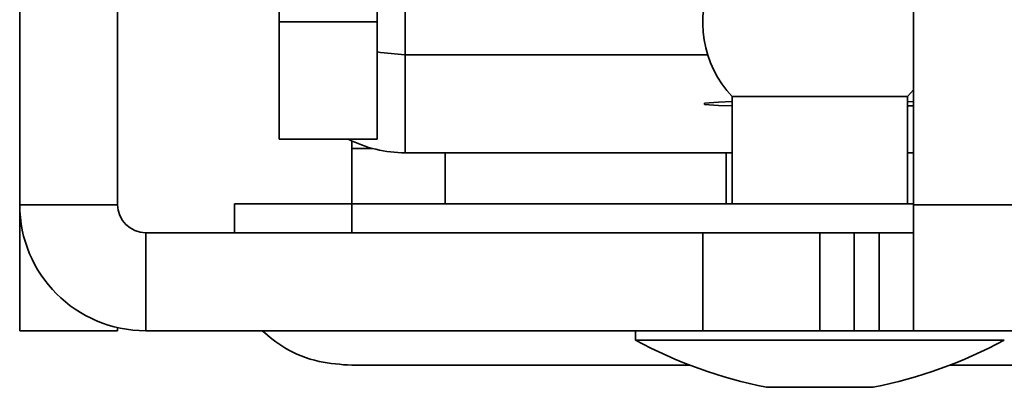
# Model space of a CAD drawing. Header units: millimetres. Extents: x 2 to 1120, y -2 to 861.
# Tile 37 of 226: x 478.41 to 487.31, y 139.44 to 142.77. Entities that reach past the tile are written whole.
import ezdxf

# ---------------------------------------------------------------- set-up
doc = ezdxf.new("R2010")
doc.units = ezdxf.units.MM

msp = doc.modelspace()

# ---------------------------------------------------------------- linework, layer by layer
at = {"color": 7, "linetype": 'Continuous', "lineweight": 35}
for p, q in [((478.4054, 147.8289), (478.4054, 141.0945)), ((479.291, 147.8289), (479.291, 141.0945)), ((486.4877, 141.0945), (486.4877, 146.7672)), ((480.7515, 142.7482), (480.7515, 143.9912)), ((481.6371, 142.9128), (481.6371, 142.7482)), ((481.6371, 142.7482), (480.7515, 142.7482)), ((480.7515, 141.6876), (480.7515, 142.7482)), ((481.6371, 141.6876), (481.6371, 142.7482)), ((481.8911, 141.5638), (481.8911, 142.4489)), ((484.6273, 142.4489), (481.8911, 142.4489)), ((486.4347, 142.0716), (486.4877, 142.133)), ((484.8472, 142.0716), (484.8472, 141.103)), ((486.4347, 142.0716), (484.8472, 142.0716)), ((486.4347, 141.103), (486.4347, 142.0716)), ((486.4347, 142.0259), (486.4877, 142.0241)), ((486.4877, 141.9886), (486.4347, 141.9867)), ((480.7515, 141.6876), (481.6371, 141.6876)), ((481.4077, 141.6714), (481.4077, 141.603)), ((481.4077, 141.603), (481.4077, 141.103)), ((481.8911, 141.5638), (484.8472, 141.5638)), ((486.4347, 141.5638), (486.4877, 141.5638)), ((478.4054, 141.0945), (479.291, 141.0945)), ((478.4054, 141.0556), (478.4054, 141.0945)), ((478.4054, 139.9549), (478.4054, 141.0556)), ((480.3493, 140.8405), (480.3493, 141.103)), ((480.3493, 141.103), (481.4077, 141.103)), ((481.4077, 141.103), (481.4077, 140.8405)), ((486.4877, 141.103), (481.4077, 141.103)), ((491.6066, 141.0945), (486.4877, 141.0945)), ((486.4877, 141.0945), (486.4877, 139.9549)), ((479.545, 140.8405), (479.545, 139.9549)), ((479.545, 140.8405), (484.5827, 140.8405)), ((484.5827, 140.8405), (484.5827, 139.9549)), ((485.641, 140.8405), (484.5827, 140.8405)), ((485.641, 140.8405), (485.641, 139.9549)), ((485.951, 140.8405), (485.641, 140.8405)), ((485.951, 140.8405), (485.951, 139.9549)), ((485.951, 140.8405), (486.1777, 140.8405)), ((486.1777, 140.8405), (486.1777, 139.9549)), ((486.4877, 140.8405), (486.1777, 140.8405)), ((479.291, 139.9836), (479.291, 139.9549)), ((479.291, 139.9549), (478.4054, 139.9549)), ((484.5827, 139.9549), (479.545, 139.9549)), ((483.9731, 139.9549), (483.9731, 139.8703)), ((484.5827, 139.9549), (485.641, 139.9549)), ((485.641, 139.9549), (485.951, 139.9549)), ((486.1777, 139.9549), (485.951, 139.9549)), ((486.1777, 139.9549), (486.4877, 139.9549)), ((491.6066, 139.9549), (486.4877, 139.9549)), ((483.9731, 139.8703), (487.3089, 139.8703)), ((481.4077, 139.6424), (484.4693, 139.6424)), ((486.8127, 139.6424), (489.8743, 139.6424)), ((485.1584, 139.4435), (486.1236, 139.4435))]:
    msp.add_line(p, q, dxfattribs=at)
at = {"color": 8, "linetype": 'Continuous', "lineweight": 35}
for p, q in [((481.8911, 142.852), (481.8911, 142.4489)), ((482.2543, 141.5638), (482.2543, 141.103)), ((484.7943, 141.5638), (484.7943, 141.103)), ((478.4054, 141.0556), (478.4061, 141.0556))]:
    msp.add_line(p, q, dxfattribs=at)
at = {"color": 7, "linetype": 'Continuous', "lineweight": 35, "flags": 128}
for points in [[(481.8911, 142.4489), (481.6688, 142.4708), (481.6371, 142.4775)], [(484.8472, 141.9867), (484.7245, 141.9915), (484.5987, 142.0012), (484.5987, 142.0115), (484.7245, 142.0212), (484.8472, 142.0259)]]:
    msp.add_lwpolyline(points, dxfattribs=at)
at = {"color": 7, "linetype": 'Continuous', "lineweight": 35}
for centre, radius, start, end in [((485.5627, 142.7414), 0.98, 155.4183, 223.11126), ((481.8911, 142.7038), 1.14, 243.05105, 270.0006), ((481.5837, 97.5186), 44.0847, 89.98733, 90.22875), ((479.545, 141.0945), 1.1396, 180, 270), ((479.545, 141.0945), 0.254, 180, 270), ((485.9838, 143.5956), 4.2333, 241.64236, 258.75681), ((485.2982, 143.5956), 4.2333, 281.24319, 298.35764)]:
    msp.add_arc(centre, radius, start, end, dxfattribs=at)
msp.add_open_spline([(480.5983, 139.9549), (480.6629, 139.9002), (480.805, 139.7798), (481.0953, 139.665), (481.3088, 139.6496), (481.4077, 139.6424)], degree=3, knots=[0, 0, 0, 0, 0.308625, 0.679593, 1, 1, 1, 1], dxfattribs=at)

doc.saveas('drawing.dxf')
